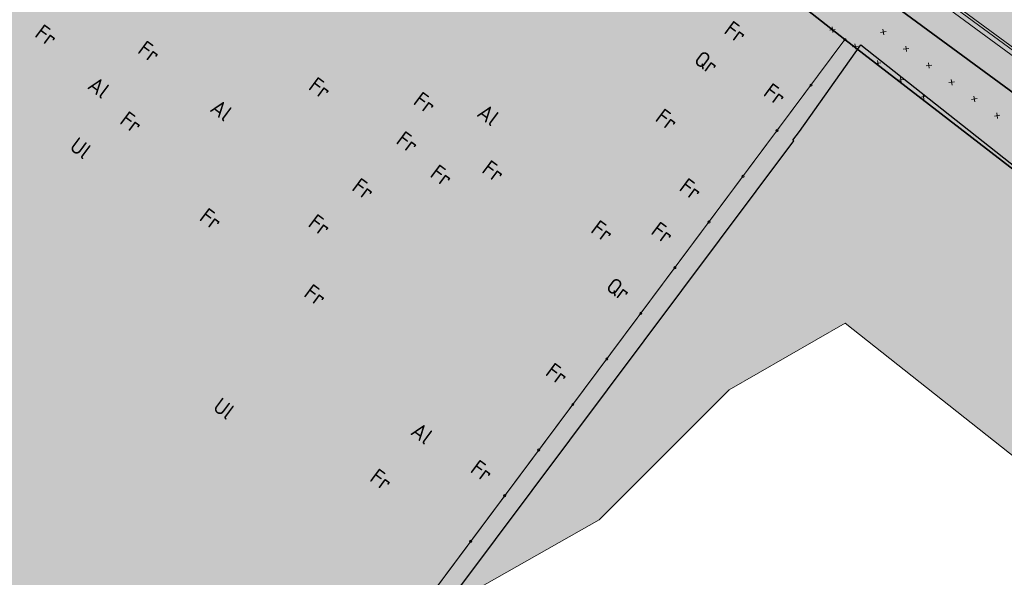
# Model space of a CAD drawing. Header units: metres. Extents: x 134347 to 136271, y 456733 to 459014.
# Tile 133 of 256: x 135702 to 135746, y 457995 to 458020. Entities that reach past the tile are written whole.
import ezdxf

# ---------------------------------------------------------------- set-up
doc = ezdxf.new("R2010")
doc.units = ezdxf.units.M
for name, color, linetype, lineweight in [('B-WE-GR-BOOM_2_RWZI-T35', 90, 'Continuous', 9), ('B-WE-GR-BOS_GEM-G', 130, 'Continuous', 0), ('B-WE-GR-BOS_RWZI-G', 130, 'Continuous', 0), ('N-WE-GR-GRAS-O', 60, 'Continuous', 0), ('N-WE-GR-STRUWEEL-G', 90, 'Continuous', 35), ('N-WE-GR-STRUWEEL-O', 90, 'Continuous', 18), ('N-WE-IE-TERREINAFSCHEIDING_KUNSTMATIG_HEKWERK-G', 20, 'IE-TERREINAFSCHEIDING-KUNSTMATIG', 13), ('N-WE-VH-KANTOPSLUITING-G', 150, 'Continuous', 5), ('N-WE-VH-VERHARDING_ASFALT-G', 7, 'Continuous', 13), ('N-WE-VH-VERHARDING_ASFALT_DEKLAAG-G', 7, 'Continuous', 13)]:
    doc.layers.add(name, color=color, linetype=linetype, lineweight=lineweight)
for name, color, linetype, lineweight, true_color in [('B-WE-GR-BOS_GEM-V', 7, 'Continuous', 0, 0x50916c), ('B-WE-GR-BOS_RWZI-V', 7, 'Continuous', 0, 0x50916c), ('N-WE-GR-BOOM_BOSPLANTSOEN-S', 7, 'Continuous', 15, 0xc86400), ('N-WE-GR-GRAS-V', 7, 'Continuous', 0, 0x8bec5b), ('N-WE-GR-STRUWEEL-V', 7, 'Continuous', 0, 0x50916c), ('N-WE-VH-KANTOPSLUITING_DETAIL_100-V', 7, 'Continuous', 0, 0x646464), ('N-WE-VH-VERHARDING_ASFALT-V', 7, 'Continuous', 0, 0xc9c9c9)]:
    doc.layers.add(name, color=color, linetype=linetype, lineweight=lineweight, true_color=true_color)
doc.layers.add('PERCELEN', color=30, linetype='Continuous')
doc.styles.add('NLCS-ISO', font='NLCS-ISO.ttf')
doc.linetypes.add('IE-TERREINAFSCHEIDING-KUNSTMATIG', pattern='A,4,[82,NLCS.SHX,S=0.75,R=90,X=0,Y=0],4,-2', length=10)

# ---------------------------------------------------------------- blocks, each defined once
blk = doc.blocks.new('KK_2DXF14_ACAD_1_FMEBLOC10')
at = {"layer": 'PERCELEN', "color": 7}
blk.add_lwpolyline([(-156.8065000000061, -46.57299999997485), (-123.507500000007, -2.570999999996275), (-108.6425000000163, 17.32300000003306), (-108.6774999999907, 17.34899999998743), (-108.3875000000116, 17.73399999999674), (-105.6655000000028, 21.56700000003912), (-66.93050000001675, -9.072999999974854), (-125.6275000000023, -89.07299999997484), (-125.9095000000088, -89.45299999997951), (-113.9335000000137, -98.07199999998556), (-112.9825000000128, -98.75699999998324), (-118.132500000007, -105.7989999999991)], dxfattribs=at)
blk = doc.blocks.new('SGR-BEPLANTING_BOSPLANTSOEN_SOORT')
at = {"flags": 128}
for points in [[(-0.1767766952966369, -0.1767766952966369), (0.1767766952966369, 0.1767766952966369)], [(-0.1767766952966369, 0.1767766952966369), (0.1767766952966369, -0.1767766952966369)]]:
    blk.add_lwpolyline(points, dxfattribs=at)

msp = doc.modelspace()

# ---------------------------------------------------------------- hatches: boundary and pattern name
at = {"layer": 'B-WE-GR-BOS_GEM-V'}
h = msp.add_hatch(color=256, dxfattribs=at)
h.dxf.hatch_style = 1
h.paths.add_polyline_path([(135757.027, 458004.989), (135738.483, 458019.314), (135718.9910071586, 457993.1494628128), (135727.6031788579, 457998.0428210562), (135733.3514549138, 458003.7910971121), (135738.4907051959, 458006.7582446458), (135758.8884506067, 457990.5983554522), (135767.1770685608, 457984.9441596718), (135770.4800605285, 457976.6489046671), (135778.958, 457988.119)])
at = {"layer": 'B-WE-GR-BOS_RWZI-V'}
h = msp.add_hatch(color=256, dxfattribs=at)
h.dxf.hatch_style = 1
h.paths.add_polyline_path([(135738.483, 458019.314), (135710.8286412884, 458041.0796203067), (135675.3412838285, 457992.7998637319), (135670.5105827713, 457996.3492363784), (135659.38065591, 457981.1916845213), (135664.4173592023, 457976.1196271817), (135687.9184925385, 457951.4494227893)])
h = msp.add_hatch(color=256, dxfattribs=at)
h.dxf.hatch_style = 1
h.paths.add_polyline_path([(135778.958, 457988.119), (135781.1491601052, 457991.101366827), (135717.9341832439, 458037.5424896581), (135715.0692476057, 458038.4065982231), (135714.7598585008, 458037.9855192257), (135738.483, 458019.314), (135757.0269999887, 458004.9890000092)])
at = {"layer": 'N-WE-GR-GRAS-V'}
h = msp.add_hatch(color=256, dxfattribs=at)
h.dxf.hatch_style = 1
edge = h.paths.add_edge_path()
edge.add_line((135733.6305305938, 457908.8988243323), (135785.6618081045, 457979.7134795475))
edge.add_arc((135779.3761076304, 457984.3319175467), 7.800000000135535, 323.6932987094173, 413.6932987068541)
edge.add_line((135783.9945456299, 457990.6176180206), (135715.625235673, 458040.8521814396))
edge.add_arc((135711.0067976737, 458034.5664809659), 7.79999999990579, 53.69329870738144, 143.6932987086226)
edge.add_line((135704.7210971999, 458039.1849189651), (135681.6432232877, 458007.775900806))
edge.add_line((135681.6432232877, 458007.775900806), (135680.0315052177, 458008.9601156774))
edge.add_line((135680.0315052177, 458008.9601156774), (135670.6762077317, 457996.2275429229))
edge.add_line((135670.6762077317, 457996.2275429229), (135675.3501901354, 457992.7933197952))
edge.add_line((135675.3501901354, 457992.7933197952), (135711.0399524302, 458041.3671354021))
edge.add_line((135711.0399524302, 458041.3671354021), (135715.0692476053, 458038.4065982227))
edge.add_line((135715.0692476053, 458038.4065982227), (135717.9341832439, 458037.5424896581))
edge.add_line((135717.9341832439, 458037.5424896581), (135783.2248059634, 457989.5700012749))
edge.add_arc((135779.3761076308, 457984.3319175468), 6.499999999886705, -36.30670129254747, 53.69329870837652, ccw=False)
edge.add_line((135784.6141913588, 457980.4832192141), (135732.529052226, 457909.7075665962))
edge.add_line((135732.529052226, 457909.7075665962), (135733.6305305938, 457908.8988243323))
at = {"layer": 'N-WE-GR-STRUWEEL-V'}
h = msp.add_hatch(color=256, dxfattribs=at)
h.dxf.hatch_style = 1
edge = h.paths.add_edge_path()
edge.add_line((135775.2810496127, 457855.8855141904), (135781.090733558, 457863.7724213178))
edge.add_line((135781.090733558, 457863.7724213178), (135727.6809743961, 457903.1153240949))
edge.add_line((135727.6809743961, 457903.1153240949), (135728.7318703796, 457904.5623842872))
edge.add_line((135728.7318703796, 457904.5623842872), (135725.0196085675, 457907.2982023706))
edge.add_line((135725.0196085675, 457907.2982023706), (135726.8413130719, 457909.7696348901))
edge.add_line((135726.8413130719, 457909.7696348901), (135730.5606592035, 457907.0285958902))
edge.add_line((135730.5606592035, 457907.0285958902), (135784.6141913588, 457980.4832192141))
edge.add_arc((135779.3761076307, 457984.3319175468), 6.499999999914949, 323.6932987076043, 413.6932987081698)
edge.add_line((135783.2248059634, 457989.5700012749), (135717.9341832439, 458037.5424896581))
edge.add_line((135717.9341832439, 458037.5424896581), (135715.0692476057, 458038.4065982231))
edge.add_line((135715.0692476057, 458038.4065982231), (135714.7598585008, 458037.9855192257))
edge.add_line((135714.7598585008, 458037.9855192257), (135738.483, 458019.314))
edge.add_line((135738.483, 458019.314), (135757.0269999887, 458004.9890000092))
edge.add_line((135757.0269999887, 458004.9890000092), (135778.958, 457988.119))
edge.add_line((135778.958, 457988.119), (135761.7819999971, 457964.8809999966))
edge.add_line((135761.7819999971, 457964.8809999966), (135747.202, 457945.037))
edge.add_line((135747.202, 457945.037), (135719.6808089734, 457907.5301657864))
edge.add_line((135719.6808089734, 457907.5301657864), (135713.4938884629, 457899.0984158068))
edge.add_line((135713.4938884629, 457899.0984158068), (135725.8229999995, 457892.0830000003))
edge.add_line((135725.8229999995, 457892.0830000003), (135775.2810496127, 457855.8855141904))
h = msp.add_hatch(color=256, dxfattribs=at)
h.dxf.hatch_style = 1
edge = h.paths.add_edge_path()
edge.add_line((135775.2810496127, 457855.8855141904), (135781.0907335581, 457863.7724213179))
edge.add_line((135781.0907335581, 457863.7724213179), (135727.6809743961, 457903.1153240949))
edge.add_line((135727.6809743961, 457903.1153240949), (135728.7318703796, 457904.5623842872))
edge.add_line((135728.7318703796, 457904.5623842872), (135725.0196085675, 457907.2982023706))
edge.add_line((135725.0196085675, 457907.2982023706), (135726.8413130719, 457909.7696348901))
edge.add_line((135726.8413130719, 457909.7696348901), (135730.5606592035, 457907.0285958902))
edge.add_line((135730.5606592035, 457907.0285958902), (135784.6141913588, 457980.4832192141))
edge.add_arc((135779.3761076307, 457984.3319175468), 6.499999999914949, 323.6932987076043, 413.6932987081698)
edge.add_line((135783.2248059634, 457989.5700012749), (135717.9341832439, 458037.5424896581))
edge.add_line((135717.9341832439, 458037.5424896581), (135715.0692476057, 458038.4065982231))
edge.add_line((135715.0692476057, 458038.4065982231), (135714.7598585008, 458037.9855192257))
edge.add_line((135714.7598585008, 458037.9855192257), (135738.483, 458019.314))
edge.add_line((135738.483, 458019.314), (135757.0269999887, 458004.9890000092))
edge.add_line((135757.0269999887, 458004.9890000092), (135778.958, 457988.119))
edge.add_line((135778.958, 457988.119), (135761.7819999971, 457964.8809999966))
edge.add_line((135761.7819999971, 457964.8809999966), (135747.202, 457945.037))
edge.add_line((135747.202, 457945.037), (135719.6808089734, 457907.5301657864))
edge.add_line((135719.6808089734, 457907.5301657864), (135713.4938884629, 457899.0984158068))
edge.add_line((135713.4938884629, 457899.0984158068), (135725.8229999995, 457892.0830000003))
edge.add_line((135725.8229999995, 457892.0830000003), (135775.2810496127, 457855.8855141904))
at = {"layer": 'N-WE-VH-KANTOPSLUITING_DETAIL_100-V'}
h = msp.add_hatch(color=256, dxfattribs=at)
h.dxf.hatch_style = 1
edge = h.paths.add_edge_path()
edge.add_line((135840.1993052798, 458206.8515106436), (135840.0362659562, 458206.9714525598))
edge.add_arc((135835.2994064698, 458200.5245802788), 8.000000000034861, 53.69329870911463, 134.541528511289)
edge.add_line((135829.6879980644, 458206.2265181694), (135826.433796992, 458203.0239839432))
edge.add_arc((135896.5764020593, 458131.7497603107), 100.0000000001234, 134.5415285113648, 143.693298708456)
edge.add_line((135815.9904985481, 458190.9605038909), (135762.1752556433, 458117.7178842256))
edge.add_arc((135768.8287273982, 458112.9302534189), 8.196956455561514, 144.2623864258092, 232.319325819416)
edge.add_line((135763.8182547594, 458106.4429381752), (135828.4473932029, 458058.9611692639))
edge.add_arc((135819.6847654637, 458047.0340424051), 14.79999999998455, -36.30670129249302, 53.69599999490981, ccw=False)
edge.add_line((135831.6114791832, 458038.2708523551), (135810.0609739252, 458008.9405850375))
edge.add_arc((135814.8961281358, 458005.3879404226), 6.000000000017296, 143.6932987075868, 233.6934598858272)
edge.add_line((135811.3434971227, 458000.5527762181), (135853.0134862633, 457969.9358024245))
edge.add_line((135853.0134862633, 457969.9358024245), (135782.1528115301, 457873.4943265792))
edge.add_line((135782.1528115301, 457873.4943265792), (135733.9097431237, 457908.9410713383))
edge.add_line((135733.9097431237, 457908.9410713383), (135785.8229799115, 457979.5950580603))
edge.add_arc((135779.3761076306, 457984.3319175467), 7.99999999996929, 323.6932987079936, 413.693298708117)
edge.add_line((135784.1129671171, 457990.7787898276), (135715.7436571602, 458041.0133532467))
edge.add_arc((135711.0067976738, 458034.5664809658), 7.999999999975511, 53.693298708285, 143.6932987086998)
edge.add_line((135704.5599253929, 458039.3033404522), (135681.6004729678, 458008.0554941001))
edge.add_line((135681.6004729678, 458008.0554941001), (135679.9887548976, 458009.2397089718))
edge.add_line((135679.9887548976, 458009.2397089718), (135670.5150359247, 457996.3459644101))
edge.add_line((135670.5150359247, 457996.3459644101), (135670.6762077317, 457996.2275429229))
edge.add_line((135670.6762077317, 457996.2275429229), (135680.0315052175, 458008.9601156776))
edge.add_line((135680.0315052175, 458008.9601156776), (135681.6432232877, 458007.775900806))
edge.add_line((135681.6432232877, 458007.775900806), (135704.7210971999, 458039.184918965))
edge.add_arc((135711.0067976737, 458034.5664809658), 7.799999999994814, 53.69329870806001, 143.6932987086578, ccw=False)
edge.add_line((135715.625235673, 458040.8521814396), (135783.9945456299, 457990.6176180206))
edge.add_arc((135779.3761076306, 457984.3319175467), 7.800000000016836, -36.30670129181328, 53.693298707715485, ccw=False)
edge.add_line((135785.6618081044, 457979.7134795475), (135733.6301498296, 457908.8983210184))
edge.add_line((135733.6301498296, 457908.8983210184), (135782.1955618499, 457873.214733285))
edge.add_line((135782.1955618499, 457873.214733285), (135853.2930795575, 457969.9785527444))
edge.add_line((135853.2930795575, 457969.9785527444), (135811.4619178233, 458000.7139479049))
edge.add_arc((135814.8961278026, 458005.3879399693), 5.799999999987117, 143.6932987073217, 233.6934598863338, ccw=False)
edge.add_line((135810.2221453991, 458008.822163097), (135831.7726457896, 458038.1524237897))
edge.add_arc((135819.6847602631, 458047.0340353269), 14.99999999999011, 323.6932987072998, 413.6959937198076)
edge.add_line((135828.5658032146, 458059.122338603), (135763.9366762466, 458106.6041099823))
edge.add_arc((135768.8288181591, 458112.9302311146), 7.99705327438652, 144.2768687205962, 232.2843548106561, ccw=False)
edge.add_line((135762.3364274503, 458117.5994627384), (135816.1421925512, 458190.8291830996))
edge.add_arc((135896.7280960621, 458131.6184395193), 99.99999999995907, 134.5415285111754, 143.6932987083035, ccw=False)
edge.add_line((135826.5854909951, 458202.8926631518), (135829.706861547, 458205.9644758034))
edge.add_arc((135835.3182699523, 458200.2625379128), 8.00000000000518, 53.693298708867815, 134.5415285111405, ccw=False)
edge.add_line((135840.0551294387, 458206.7094101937), (135840.0808837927, 458206.6903388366))
edge.add_line((135840.0808837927, 458206.6903388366), (135840.1993052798, 458206.8515106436))
at = {"layer": 'N-WE-VH-VERHARDING_ASFALT-V'}
h = msp.add_hatch(color=256, dxfattribs=at)
h.dxf.hatch_style = 1
h.paths.add_polyline_path([(135762.1752556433, 458117.7178842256), (135815.9904985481, 458190.9605038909, -0.03995336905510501), (135826.4337969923, 458203.0239839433), (135829.6879980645, 458206.2265181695, -0.3681673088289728), (135840.0362659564, 458206.9714525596), (135864.0202040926, 458189.3491793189, 0.001396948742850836), (135864.0427650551, 458189.332699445), (135873.3164650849, 458182.5982889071), (135892.4160199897, 458168.7027570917), (135893.508086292, 458167.9042132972), (135910.6412978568, 458154.8397242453, -0.4088325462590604), (135911.6406232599, 458147.9056735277), (135878.700642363, 458103.016976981, 0.411993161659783), (135882.5525148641, 458074.0614558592), (135895.2371289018, 458064.5386543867), (135914.0898275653, 458050.762069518, 0.315980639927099), (135938.2210314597, 458052.5407617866), (135961.0133863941, 458083.0825303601, -0.3325098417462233), (135985.3085335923, 458085.926610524), (135992.0346175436, 458079.8715783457), (136004.0720924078, 458069.029627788), (136017.2439537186, 458057.1491896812), (136018.4519978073, 458055.6177999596), (136019.5612767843, 458053.9102783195), (136037.5940523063, 458015.8623018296), (136049.8452414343, 457989.493622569), (136056.1869365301, 457976.2340711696, 0.008736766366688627), (136058.7204688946, 457971.202767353, 0.00873676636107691), (136061.4282434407, 457966.2630546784, 0.007691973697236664), (136063.9538314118, 457961.9946503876, 0.007691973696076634), (136066.6095305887, 457957.8059594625), (136069.3103648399, 457953.434558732, -0.09617697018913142), (136069.91452723, 457951.76739541, -0.09617697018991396), (136069.850953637, 457949.9952768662, -0.1199873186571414), (136068.8610956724, 457948.0293825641, -0.1199873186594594), (136067.0782959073, 457946.7385749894, -0.08637049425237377), (136065.311833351, 457946.1782937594, -0.04310500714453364), (136064.3828910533, 457946.1330464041), (136067.3994044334, 457940.8599127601, -0.04027788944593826), (136068.0832921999, 457941.3310754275, -0.08068667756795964), (136069.6317306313, 457941.9169772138, -0.06415310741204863), (136071.4740732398, 457942.4679701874, -0.0641531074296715), (136073.3959108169, 457942.5339995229, -0.07215516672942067), (136075.4955717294, 457942.0249652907, -0.0721551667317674), (136077.3640404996, 457940.940291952), (136091.4877896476, 457924.6471198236), (136099.8126829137, 457914.9882173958, -0.0330536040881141), (136101.6315012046, 457912.5822717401, -0.03305360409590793), (136103.1173971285, 457909.9576217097, -0.02883940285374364), (136104.1215374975, 457907.5244599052, -0.02883940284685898), (136104.839023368, 457904.9919140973), (136105.6098808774, 457902.1009399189, -0.02105754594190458), (136106.1611562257, 457899.6979648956, -0.02105754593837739), (136106.508343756, 457897.2571342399, -0.02327270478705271), (136106.6517155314, 457894.536428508, -0.02327270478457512), (136106.5416051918, 457891.8141737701), (136106.1055794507, 457885.8365867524, -0.01649045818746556), (136105.9514236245, 457884.2465012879, -0.01649045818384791), (136105.6928035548, 457882.6700332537, -0.01586578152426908), (136105.3464184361, 457881.1725168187, -0.01586578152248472), (136104.9057651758, 457879.6999806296), (136096.9134933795, 457853.6632950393), (136094.8359613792, 457847.3145177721), (136093.3651288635, 457842.6905514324), (136092.2087475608, 457836.9790036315), (136091.9186950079, 457831.0216113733), (136092.9285598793, 457823.559452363), (136100.9491080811, 457827.8040574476, -0.03672682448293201), (136099.5028953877, 457829.9326735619, -0.06396263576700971), (136098.8550844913, 457831.4838655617, -0.02466603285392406), (136098.2852722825, 457834.0496919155, -0.02215622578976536), (136097.9207878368, 457836.9526239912, -0.05645532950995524), (136097.9827621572, 457838.8770812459, -0.03668490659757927), (136098.6233688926, 457841.7645655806), (136101.8557475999, 457851.976886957), (136106.871745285, 457868.4725934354), (136113.6595372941, 457890.3706684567, 0.06843015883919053), (136114.9706688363, 457895.7808700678, 0.0684301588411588), (136114.7728986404, 457901.3441635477, 0.06472827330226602), (136113.2086916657, 457906.3748338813, 0.06472827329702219), (136110.410228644, 457910.8383517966), (136100.6670846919, 457922.1833636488), (136084.466894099, 457941.0547679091, -0.005196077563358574), (136080.4868850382, 457946.3994735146, -0.01124231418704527), (136078.7293838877, 457948.929120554, -0.0009044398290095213), (136072.4186103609, 457958.5005577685, -0.00661760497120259), (136071.5758459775, 457959.8215867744, -0.008434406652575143), (136070.9617733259, 457960.851234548, -0.0007479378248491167), (136064.2518094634, 457972.5868272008, -0.01296094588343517), (136061.7114129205, 457977.326944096, -0.006995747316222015), (136057.3595238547, 457986.2886444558), (136042.4074099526, 458018.5957257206), (136024.4349132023, 458056.434782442), (136022.5749499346, 458059.4043037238), (136018.5042756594, 458063.6548768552), (136007.5963353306, 458073.3473332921), (135995.7700657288, 458084.0355654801), (135982.7073878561, 458096.5281497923), (135968.5913167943, 458110.0643297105), (135957.6142839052, 458120.5756947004), (135943.2664316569, 458134.3335926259), (135929.482182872, 458146.3398993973), (135918.5344163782, 458155.2912923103), (135916.9988866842, 458156.3231960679), (135910.3002786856, 458161.7746101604), (135896.9598326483, 458171.7179094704), (135866.9919987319, 458193.3702030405), (135845.9549140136, 458208.8272665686), (135845.8660978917, 458208.7063877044, -0.4608210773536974), (135844.9562446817, 458221.0643209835), (135870.5943383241, 458246.4604175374, -0.07145450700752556), (135874.0789069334, 458249.0089639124), (135874.4969126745, 458249.2001164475), (135875.3701983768, 458249.5948400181, -0.02384705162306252), (135876.7140427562, 458250.130818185), (135869.399510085, 458257.4426958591, -0.0286093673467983), (135868.8572899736, 458256.1635990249), (135868.21597163, 458254.8631341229, -0.08202306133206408), (135865.9094981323, 458251.6448002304), (135838.6481063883, 458224.6403443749, -0.3689835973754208), (135825.5056507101, 458223.66601579), (135820.1907724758, 458227.561501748), (135820.2787961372, 458227.6827650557), (135813.4022280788, 458232.7877858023, -0.3676135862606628), (135813.2578711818, 458235.3745509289), (135813.2581707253, 458235.3749586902), (135820.5498466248, 458245.3009403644), (135819.0538958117, 458246.3998740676), (135824.0142436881, 458253.150846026), (135823.093468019, 458253.8279292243), (135826.5274912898, 458258.5011703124), (135824.1089927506, 458260.2783481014), (135808.3877395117, 458238.8796305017, -0.4162113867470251), (135805.5808677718, 458238.4601069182), (135802.5155478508, 458240.7444761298), (135799.58453967, 458236.680110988), (135799.5845455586, 458236.6801066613), (135804.2523198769, 458233.2504477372), (135807.4762065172, 458230.8826310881, -0.4138927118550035), (135807.690568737, 458229.4855420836, -0.4138927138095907), (135806.2932457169, 458229.2727106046), (135803.0699388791, 458231.6411789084), (135794.0082349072, 458219.309020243), (135797.6318396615, 458216.646415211, -0.4142037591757), (135797.8455642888, 458215.2484685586), (135797.8458830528, 458215.2489023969), (135802.2813204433, 458211.991656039, -0.4137717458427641), (135803.6792869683, 458212.2054075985), (135806.9030184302, 458209.836760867), (135815.962262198, 458222.1664041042), (135812.7392946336, 458224.5344895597, -0.4141173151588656), (135812.52486195, 458225.9315290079, -0.4145425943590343), (135813.9230006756, 458226.1455618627), (135823.9625520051, 458218.7672708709, -0.2386638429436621), (135826.4099073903, 458213.9321166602, -0.2009928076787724), (135824.6184636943, 458209.6556632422), (135821.8829768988, 458206.9636076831, 0.03995336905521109), (135811.4396784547, 458194.9001276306), (135783.0934981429, 458156.3209372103, -0.414213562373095), (135771.9097663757, 458154.6109244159), (135751.655335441, 458169.4929306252, 0.1047999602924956), (135744.1751576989, 458172.8768360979), (135738.5183526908, 458174.1180480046, -0.2119275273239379), (135722.1740572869, 458186.1270699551), (135719.2992033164, 458191.1545210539, 0.1047999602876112), (135713.834699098, 458197.2817609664), (135682.0564839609, 458220.6309035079, 0.4142135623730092), (135661.5063768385, 458217.488754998), (135643.5655215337, 458193.0712262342), (135622.2496538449, 458164.0603009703), (135605.0193274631, 458140.6098030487, 0.4142135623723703), (135608.161475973, 458120.0596959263), (135647.7008481, 458091.007744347, -0.2386626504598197), (135650.1481816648, 458086.172606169, -0.1597481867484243), (135648.983451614, 458082.6201190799), (135626.2787185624, 458051.7168362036), (135631.113866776, 458048.1641834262), (135653.818378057, 458079.0671644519, -0.4142216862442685), (135662.2062692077, 458080.3498487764), (135698.0147583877, 458054.0397168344, -0.4142135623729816), (135699.7247711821, 458042.8559850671), (135698.410479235, 458041.0668715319, -0.4142135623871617), (135696.3135295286, 458040.7462441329), (135689.4624492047, 458045.7800967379), (135685.9478236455, 458040.9170079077), (135692.7607129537, 458035.9112162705, -0.4142135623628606), (135693.0813403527, 458033.814266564), (135687.2752257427, 458025.9121365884), (135683.1304736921, 458020.2711233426), (135675.8447720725, 458010.3552734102, -0.4142135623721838), (135673.7478223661, 458010.0346460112), (135663.4404952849, 458017.6270340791), (135661.0706521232, 458014.4046451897), (135674.2098728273, 458004.7524110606), (135658.0325500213, 457982.735049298), (135659.4280730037, 457981.2565926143), (135679.9887548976, 458009.2397089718), (135681.6004729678, 458008.0554941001), (135704.5599253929, 458039.3033404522, -0.414213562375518), (135715.7436571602, 458041.0133532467), (135784.1129671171, 457990.7787898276, -0.414213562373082), (135785.8229799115, 457979.5950580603), (135733.9097431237, 457908.9410713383), (135782.1528115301, 457873.4943265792), (135853.0134862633, 457969.9358024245), (135811.3378852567, 458000.5570800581, -0.4138860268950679), (135810.0609739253, 458008.9405850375), (135831.6114791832, 458038.2708523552, 0.4142273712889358), (135828.4473932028, 458058.9611692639), (135763.8182547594, 458106.4429381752, -0.4043149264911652)])
h.paths.add_polyline_path([(135661.3852132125, 458161.3644750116), (135651.606949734, 458168.5490845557, -0.4142135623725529), (135648.4006757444, 458189.5185816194), (135662.6112542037, 458208.859198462, -0.4142135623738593), (135683.5807512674, 458212.0654724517), (135709.2231954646, 458193.2246067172, -0.1047999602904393), (135714.7428966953, 458187.0354754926), (135716.9655023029, 458183.1486551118, 0.2119275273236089), (135737.2324286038, 458168.2574678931), (135741.6058147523, 458167.2978627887, -0.1047999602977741), (135749.161549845, 458163.8797764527), (135768.3571217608, 458149.7757702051, -0.4142135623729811), (135770.0671345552, 458138.5920384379), (135747.5670519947, 458107.9693951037, -0.4142135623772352), (135736.3833202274, 458106.2593823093), (135699.2058495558, 458133.5756446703, 0.1047999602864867), (135691.7256718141, 458136.9595501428), (135686.0688668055, 458138.2007620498, -0.2119275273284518), (135669.7245714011, 458150.2097840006), (135666.849717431, 458155.237235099, 0.1047999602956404)], flags=16)
h.paths.add_polyline_path([(135748.8107237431, 457919.0880303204), (135801.3160679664, 457990.5478760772, -0.4142135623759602), (135812.4997997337, 457992.2578888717), (135838.1788151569, 457973.390152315, -0.4142135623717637), (135839.8888279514, 457962.2064205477), (135787.3834837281, 457890.7465747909, -0.4142135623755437), (135776.1997519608, 457889.0365619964), (135750.5207365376, 457907.9042985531, -0.4142135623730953)], flags=16)
h.paths.add_polyline_path([(135787.2216490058, 458065.6723571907), (135779.9657299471, 458071.0031757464), (135776.4133027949, 458066.1678389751), (135785.0045017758, 458059.8560524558, 0.1989123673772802), (135792.4371142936, 458058.0298775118), (135810.8092940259, 458060.839903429, -0.1989123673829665), (135818.2419065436, 458059.0137284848), (135819.8972867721, 458057.7975528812, -0.4142135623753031), (135823.1045493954, 458036.8282070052), (135794.5690155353, 457997.9874685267, -0.4142273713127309), (135786.1810492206, 457996.7047309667), (135719.2963017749, 458045.8485074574, -0.4142135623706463), (135717.5862889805, 458057.0322392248), (135740.2001310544, 458087.8097094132, -0.4142001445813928), (135745.7918492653, 458088.6648243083), (135755.7100668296, 458081.3781030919), (135759.2625059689, 458086.2134561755), (135752.5685246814, 458091.1314425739, -0.4142267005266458), (135750.8582226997, 458102.3153868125), (135751.4501923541, 458103.1210583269, -0.4141997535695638), (135757.0419062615, 458103.9761763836), (135798.1421424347, 458073.7806372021, -0.4142135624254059), (135798.9974124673, 458068.1888116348), (135798.4053149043, 458067.3828864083, -0.4142142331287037)], flags=16)
h.paths.add_polyline_path([(135734.5406884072, 458090.2404963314), (135712.7511347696, 458060.5848838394, -0.4142135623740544), (135701.5674030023, 458058.8748710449), (135616.7910325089, 458121.1645732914, -0.4142135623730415), (135613.5847585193, 458142.1340703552), (135627.0848080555, 458160.5076563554, -0.4142135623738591), (135648.0543051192, 458163.713930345), (135656.7737095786, 458157.3073207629, -0.1047999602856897), (135662.2934108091, 458151.1181895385), (135664.5160164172, 458147.231369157, 0.2119275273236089), (135684.7829427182, 458132.3401819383), (135689.1563288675, 458131.3805768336, -0.1047999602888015), (135696.71206396, 458127.9624904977), (135732.8306756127, 458101.4242280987, -0.414213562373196)], flags=16)
h.paths.add_polyline_path([(135956.8248494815, 458114.1546358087), (135961.821765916, 458105.9752948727), (135962.2935868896, 458097.11491644), (135958.755650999, 458088.8191891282), (135949.0359414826, 458075.8522106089), (135943.0719303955, 458067.7870490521), (135938.618542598, 458061.8909690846, -0.3606464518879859), (135919.6825217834, 458059.0606652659), (135901.1892898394, 458072.5745702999), (135888.7048176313, 458081.9471180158, -0.3227299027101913), (135883.6549130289, 458100.89700824), (135896.303444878, 458118.2597667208), (135908.1792384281, 458134.3321649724, -0.08545283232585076), (135914.7274394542, 458138.1471889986, -0.08548669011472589), (135922.1758339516, 458139.550151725, -0.08556184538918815), (135928.4467975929, 458138.5673999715, -0.08574773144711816), (135934.0266952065, 458135.5416847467, -0.04278610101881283)], flags=16)

# ---------------------------------------------------------------- linework, layer by layer
at = {"layer": 'B-WE-GR-BOS_GEM-G', "flags": 128}
msp.add_lwpolyline([(135757.027, 458004.989), (135738.483, 458019.314), (135718.9910071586, 457993.1494628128), (135727.6031788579, 457998.0428210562), (135733.3514549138, 458003.7910971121), (135738.4907051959, 458006.7582446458), (135758.8884506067, 457990.5983554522), (135767.1770685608, 457984.9441596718), (135770.4800605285, 457976.6489046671), (135778.958, 457988.119)], close=True, dxfattribs=at)
at = {"layer": 'B-WE-GR-BOS_RWZI-G', "flags": 128}
msp.add_lwpolyline([(135738.483, 458019.314), (135710.8286412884, 458041.0796203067), (135675.3412838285, 457992.7998637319), (135670.5105827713, 457996.3492363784), (135659.38065591, 457981.1916845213), (135664.4173592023, 457976.1196271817), (135687.9184925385, 457951.4494227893)], close=True, dxfattribs=at)
at = {"layer": 'N-WE-GR-GRAS-O', "flags": 128}
msp.add_lwpolyline([(135733.6305305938, 457908.8988243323), (135785.6618081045, 457979.7134795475, 0.4142135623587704), (135783.9945456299, 457990.6176180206), (135715.625235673, 458040.8521814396, 0.4142135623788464), (135704.7210971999, 458039.1849189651), (135681.6432232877, 458007.775900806), (135680.0315052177, 458008.9601156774), (135670.6762077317, 457996.2275429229), (135675.3501901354, 457992.7933197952), (135711.0399524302, 458041.3671354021), (135715.0692476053, 458038.4065982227), (135717.9341832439, 458037.5424896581), (135783.2248059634, 457989.5700012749, -0.4142135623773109), (135784.6141913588, 457980.4832192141), (135732.529052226, 457909.7075665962)], format="xyb", close=True, dxfattribs=at)
at = {"layer": 'N-WE-GR-STRUWEEL-G', "flags": 128}
msp.add_lwpolyline([(135781.0907335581, 457863.7724213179), (135727.6809743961, 457903.1153240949), (135728.7318703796, 457904.5623842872), (135725.0196085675, 457907.2982023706), (135726.8413130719, 457909.7696348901), (135730.5606592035, 457907.0285958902), (135784.6141913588, 457980.4832192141, 0.4142135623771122), (135783.2248059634, 457989.5700012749), (135717.9341832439, 458037.5424896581), (135715.0692476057, 458038.4065982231), (135714.7598585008, 458037.9855192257), (135738.483, 458019.314), (135757.0269999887, 458004.9890000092), (135778.958, 457988.119), (135761.7819999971, 457964.8809999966), (135747.202, 457945.037), (135719.6808089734, 457907.5301657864), (135713.4938884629, 457899.0984158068), (135725.8229999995, 457892.0830000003), (135775.2810496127, 457855.8855141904)], format="xyb", close=True, dxfattribs=at)
at = {"layer": 'N-WE-GR-STRUWEEL-O', "flags": 128}
msp.add_lwpolyline([(135772.9673908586, 457869.7562693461), (135727.6809743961, 457903.1153240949), (135730.5606592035, 457907.0285958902), (135784.6141913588, 457980.4832192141, 0.4142135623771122), (135783.2248059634, 457989.5700012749), (135714.8554960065, 458039.804564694, 0.4142135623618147), (135705.7687139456, 458038.4151792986), (135673.3355425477, 457994.2735883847), (135670.5150359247, 457996.3459644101), (135659.3805653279, 457981.1915611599), (135677.8658649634, 457961.6710871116), (135685.012, 457971.272), (135693.2227456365, 457965.5788314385), (135685.0376600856, 457954.4735631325), (135687.9184925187, 457951.4494227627), (135738.483, 458019.314), (135757.0269999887, 458004.9890000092), (135778.958, 457988.119), (135761.7819999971, 457964.8809999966), (135747.202, 457945.037), (135719.6808089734, 457907.5301657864), (135713.4938884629, 457899.0984158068), (135725.8229999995, 457892.0830000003)], format="xyb", dxfattribs=at)
at = {"layer": 'N-WE-IE-TERREINAFSCHEIDING_KUNSTMATIG_HEKWERK-G', "flags": 128}
msp.add_lwpolyline([(135738.483, 458019.314), (135687.784, 457951.269)], dxfattribs=at)
at = {"layer": 'N-WE-IE-TERREINAFSCHEIDING_KUNSTMATIG_HEKWERK-G', "ltscale": 0.5, "flags": 128}
msp.add_lwpolyline([(135725.429, 457915.364), (135747.202, 457945.037), (135761.782, 457964.881), (135778.958, 457988.119), (135757.027, 458004.989), (135738.483, 458019.314), (135699.324, 457966.75)], dxfattribs=at)
at = {"layer": 'N-WE-IE-TERREINAFSCHEIDING_KUNSTMATIG_HEKWERK-G'}
for centre in [(135738.483, 458019.314), (135736.9773699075, 458017.2932382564), (135735.4717398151, 458015.2724765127), (135733.9661097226, 458013.251714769), (135732.4604796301, 458011.2309530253), (135730.9548495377, 458009.2101912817), (135729.4492194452, 458007.189429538), (135727.9435893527, 458005.1686677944), (135726.4379592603, 458003.1479060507), (135724.9323291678, 458001.127144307), (135723.4266990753, 457999.1063825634), (135721.9210689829, 457997.0856208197)]:
    msp.add_circle(centre, 0.05, dxfattribs=at)
at = {"layer": 'N-WE-VH-KANTOPSLUITING-G', "flags": 128}
for points in [[(135763.8182547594, 458106.4429381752), (135828.4473932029, 458058.9611692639, -0.4142273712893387), (135831.6114791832, 458038.2708523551), (135810.0609739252, 458008.9405850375, 0.4142143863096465), (135811.3434971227, 458000.5527762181), (135853.0134862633, 457969.9358024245), (135782.1528115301, 457873.4943265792), (135733.9097431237, 457908.9410713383), (135785.8229799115, 457979.5950580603, 0.414213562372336), (135784.1129671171, 457990.7787898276), (135715.7436571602, 458041.0133532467, 0.4142135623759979), (135704.5599253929, 458039.3033404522), (135681.6004729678, 458008.0554941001)], [(135681.6432232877, 458007.775900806), (135704.7210971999, 458039.184918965, -0.4142135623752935), (135715.625235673, 458040.8521814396), (135783.9945456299, 457990.6176180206, -0.4142135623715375), (135785.6618081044, 457979.7134795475), (135733.6301498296, 457908.8983210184), (135782.1955618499, 457873.214733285), (135853.2930795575, 457969.9785527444), (135811.4619178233, 458000.7139479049, -0.4142143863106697), (135810.2221453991, 458008.822163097), (135831.7726457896, 458038.1524237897, 0.4142273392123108), (135828.5658032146, 458059.122338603), (135763.9366762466, 458106.6041099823, -0.4040642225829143)]]:
    msp.add_lwpolyline(points, format="xyb", dxfattribs=at)
at = {"layer": 'N-WE-VH-VERHARDING_ASFALT-G'}
msp.add_lwpolyline([(135681.6004729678, 458008.0554941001), (135704.5599253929, 458039.3033404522, -0.4142135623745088), (135715.7436571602, 458041.0133532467), (135784.1129671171, 457990.7787898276, -0.414213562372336), (135785.8229799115, 457979.5950580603), (135733.9097431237, 457908.9410713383), (135782.1528115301, 457873.4943265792), (135853.0134862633, 457969.9358024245), (135811.3378852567, 458000.5570800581, -0.4138860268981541), (135810.0609739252, 458008.9405850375), (135831.6114791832, 458038.2708523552, 0.4142273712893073), (135828.4473932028, 458058.9611692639), (135763.8182547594, 458106.4429381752, -0.4043149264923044), (135762.1752556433, 458117.7178842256)], format="xyb", dxfattribs=at)
at = {"layer": 'N-WE-VH-VERHARDING_ASFALT_DEKLAAG-G'}
msp.add_lwpolyline([(135681.5790978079, 458008.1952907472), (135704.4793394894, 458039.3625511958, -0.4142135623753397), (135715.8028679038, 458041.0939391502), (135784.1721778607, 457990.8593757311, -0.4142135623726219), (135785.903565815, 457979.5358473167), (135734.0495397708, 457908.9624464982), (135782.1314363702, 457873.6341232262), (135852.8736896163, 457969.9144272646), (135809.6269472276, 458001.6901059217), (135807.3522729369, 457998.5942710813, -0.1316524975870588), (135804.0797242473, 457995.9730935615), (135797.6738129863, 457993.1619886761, -0.2679491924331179), (135789.6228332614, 457994.0517782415), (135767.604717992, 458010.2296570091, -0.4142135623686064), (135765.8733300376, 458021.5531854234), (135793.4699007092, 458059.1121560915), (135751.6297319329, 458089.8543504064, -0.4142135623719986), (135749.8983439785, 458101.1778788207), (135824.6879107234, 458202.9665821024)], format="xyb", dxfattribs=at)

# ---------------------------------------------------------------- block references
at = {"layer": 'N-WE-GR-BOOM_BOSPLANTSOEN-S', "xscale": 0.5, "yscale": 0.5, "zscale": 0.5, "rotation": 53.69329870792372}
for p in [(135737.9305879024, 458019.7477895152), (135740.181707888, 458019.6449118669), (135738.9379116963, 458019.0076552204), (135741.1890316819, 458018.9047775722), (135739.9452354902, 458018.2675209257), (135742.1963554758, 458018.1646432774), (135740.9525592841, 458017.5273866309), (135743.2036792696, 458017.4245089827), (135741.9598830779, 458016.7872523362), (135744.2110030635, 458016.6843746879), (135745.2183268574, 458015.9442403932)]:
    msp.add_blockref('SGR-BEPLANTING_BOSPLANTSOEN_SOORT', p, dxfattribs=at)
at = {"layer": 'PERCELEN', "color": 1}
msp.add_blockref('KK_2DXF14_ACAD_1_FMEBLOC10', (135844.8555, 457997.512), dxfattribs=at)

# ---------------------------------------------------------------- texts
at = {"layer": 'B-WE-GR-BOOM_2_RWZI-T35', "char_height": 0.7, "attachment_point": 1, "rotation": 323.3337323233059, "style": 'NLCS-ISO'}
for s, insert in [('\\A1;\\pxt2,r30;Fr', (135733.493959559, 458020.1857672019)), ('\\A1;\\pxt2,r30;Fr', (135702.9937832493, 458020.0358340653)), ('\\A1;\\pxt2,r30;Fr', (135707.5450841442, 458019.313796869)), ('\\A1;\\pxt2,r30;Qr', (135732.1598111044, 458018.8803291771)), ('\\A1;\\pxt2,r30;Al', (135705.3288360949, 458017.7331272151)), ('\\A1;\\pxt2,r30;Fr', (135715.1064859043, 458017.7012481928)), ('\\A1;\\pxt2,r30;Fr', (135719.7460203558, 458017.0495143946)), ('\\A1;\\pxt2,r30;Fr', (135735.2381015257, 458017.4296318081)), ('\\A1;\\pxt2,r30;Al', (135710.7508285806, 458016.7273961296)), ('\\A1;\\pxt2,r30;Fr', (135706.7504113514, 458016.1849743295)), ('\\A1;\\pxt2,r30;Al', (135722.5661627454, 458016.5168895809)), ('\\A1;\\pxt2,r30;Fr', (135730.4512384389, 458016.3052395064)), ('\\A1;\\pxt2,r30;Fr', (135718.9820176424, 458015.3075866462)), ('\\A1;\\pxt2,r30;Ul', (135704.5322720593, 458015.0343716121)), ('\\A1;\\pxt2,r30;Fr', (135722.7781439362, 458014.0190326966)), ('\\A1;\\pxt2,r30;Fr', (135720.4861453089, 458013.8281348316)), ('\\A1;\\pxt2,r30;Fr', (135717.0242696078, 458013.2315836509)), ('\\A1;\\pxt2,r30;Fr', (135731.5100030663, 458013.2260919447)), ('\\A1;\\pxt2,r30;Fr', (135710.2762242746, 458011.9014329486)), ('\\A1;\\pxt2,r30;Fr', (135715.0903898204, 458011.6328279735)), ('\\A1;\\pxt2,r30;Fr', (135727.5974655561, 458011.3651099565)), ('\\A1;\\pxt2,r30;Fr', (135730.2608156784, 458011.2944400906)), ('\\A1;\\pxt2,r30;Qr', (135728.2646063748, 458008.8327801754)), ('\\A1;\\pxt2,r30;Fr', (135714.8993962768, 458008.5307575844)), ('\\A1;\\pxt2,r30;Fr', (135725.5916195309, 458005.0420158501)), ('\\A1;\\pxt2,r30;Ul', (135710.8743098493, 458003.497731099)), ('\\A1;\\pxt2,r30;Al', (135719.6285418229, 458002.4122391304)), ('\\A1;\\pxt2,r30;Fr', (135722.2663797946, 458000.7469015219)), ('\\A1;\\pxt2,r30;Fr', (135717.8136169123, 458000.3573352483))]:
    msp.add_mtext_dynamic_manual_height_columns(s, width=1.371875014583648, gutter_width=8.75, heights=[0.8822235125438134], dxfattribs=dict(at, insert=insert))

doc.saveas('drawing.dxf')
